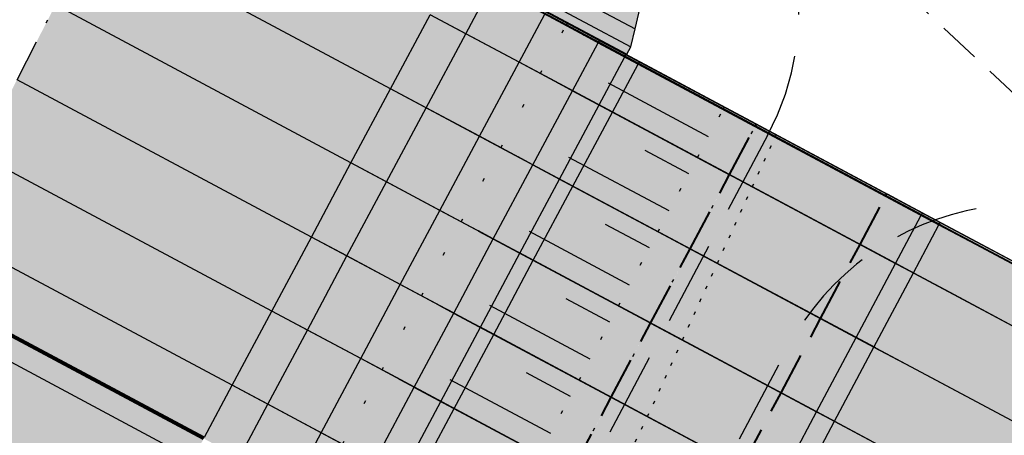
# Model space of a CAD drawing. Header units: metres. Extents: x 768989 to 770994, y 8991298 to 8992309.
# Tile 52 of 57: x 769489 to 769518, y 8992081 to 8992093. Entities that reach past the tile are written whole.
import ezdxf

# ---------------------------------------------------------------- set-up
doc = ezdxf.new("R2010")
doc.units = ezdxf.units.M
doc.header["$XCLIPFRAME"] = 2
for name, pattern in [('CENTER', [2, 1.25, -0.25, 0.25, -0.25]), ('DASHDOT', [25.4, 12.7, -6.35, 0, -6.35]), ('DASHED', [0.75, 0.5, -0.25]), ('DASHED2', [0.375, 0.25, -0.125]), ('DOT', [6.35, 0, -6.35]), ('DOT2', [3.175, 0, -3.175]), ('HIDDEN', [0.375, 0.25, -0.125])]:
    doc.linetypes.add(name, pattern=pattern)
doc.layers.add('+Corr_P_Secc_Corona', color=252, linetype='DASHED2', lineweight=40)
for name, color, linetype in [('+Corr_P_Secc_EnrocTalud', 51, 'DASHED'), ('+Corr_P_Secc_EnrocUña', 2, 'DASHED'), ('+SL-Corredor-Descolmatacion', 30, 'DASHDOT'), ('+SL-Corredor-G30', 150, 'CENTER'), ('+SL-Corredor-G60', 92, 'CENTER'), ('+SL-Corredor-Separador', 200, 'DOT2'), ('__Ortofoto', 7, 'Continuous'), ('C-LINEAS APOYO', 7, 'Continuous')]:
    doc.layers.add(name, color=color, linetype=linetype)
doc.layers.add('X-BORDES', color=7, linetype='Continuous', plot=False)
picture_1 = doc.add_image_def('image1.ecw', size_in_pixel=(24806, 30931))

# ---------------------------------------------------------------- blocks, each defined once
blk = doc.blocks.new('*U112')
at = {"linetype": 'Continuous', "lineweight": -3, "true_color": 0xffffff}
for points in [[(769492.888, 8992099.438), (769492.897, 8992099.456), (769493.012, 8992099.678), (769493.254, 8992100.15), (769494.397, 8992102.374), (769495.54, 8992104.597), (769495.745, 8992104.996), (769496.684, 8992106.821), (769497.827, 8992109.045), (769498.97, 8992111.268), (769500.113, 8992113.492), (769501.256, 8992115.716), (769501.408, 8992116.011), (769502.289, 8992117.725), (769502.399, 8992117.939), (769503.543, 8992120.163), (769504.686, 8992122.387), (769505.829, 8992124.61), (769506.972, 8992126.834), (769507.844, 8992128.531), (769508.115, 8992129.058), (769508.377, 8992129.567), (769509.082, 8992130.939), (769524.216, 8992122.853), (769523.489, 8992121.493), (769522.698, 8992121.267), (769521.879, 8992121.033), (769520.787, 8992119.453), (769519.357, 8992117.383), (769517.926, 8992115.313), (769516.495, 8992113.243), (769515.064, 8992111.173), (769514.926, 8992110.974), (769514, 8992109.284), (769513.85, 8992108.987), (769512.716, 8992106.759), (769511.583, 8992104.53), (769510.449, 8992102.301), (769509.316, 8992100.072), (769508.385, 8992098.242), (769508.278, 8992097.792), (769507.675, 8992095.28), (769507.073, 8992092.767), (769506.945, 8992092.234), (769506.827, 8992092.014), (769506.818, 8992091.996), (769492.888, 8992099.438)], [(769485.571, 8992085.207), (769485.576, 8992085.216), (769485.581, 8992085.225), (769485.594, 8992085.248), (769486.395, 8992086.808), (769487.538, 8992089.032), (769488.682, 8992091.255), (769489.825, 8992093.479), (769490.968, 8992095.703), (769492.111, 8992097.926), (769492.852, 8992099.367), (769492.861, 8992099.385), (769492.888, 8992099.437), (769501.776, 8992094.689), (769501.748, 8992094.637), (769501.739, 8992094.619), (769500.975, 8992093.19), (769499.797, 8992090.985), (769498.619, 8992088.78), (769497.441, 8992086.575), (769496.263, 8992084.37), (769495.085, 8992082.165), (769494.258, 8992080.618), (769494.246, 8992080.595), (769494.241, 8992080.586), (769494.237, 8992080.578), (769485.571, 8992085.207)], [(769494.237, 8992080.578), (769494.241, 8992080.586), (769494.246, 8992080.595), (769494.258, 8992080.618), (769495.085, 8992082.165), (769496.263, 8992084.37), (769497.441, 8992086.575), (769498.619, 8992088.78), (769499.797, 8992090.985), (769500.975, 8992093.19), (769501.739, 8992094.619), (769501.748, 8992094.637), (769501.776, 8992094.689), (769505.056, 8992092.937), (769505.028, 8992092.885), (769505.018, 8992092.867), (769504.255, 8992091.438), (769503.077, 8992089.233), (769501.899, 8992087.028), (769500.721, 8992084.823), (769499.543, 8992082.618), (769498.364, 8992080.413), (769497.538, 8992078.866), (769497.526, 8992078.843), (769497.521, 8992078.834), (769497.516, 8992078.825), (769494.237, 8992080.578)], [(769497.516, 8992078.825), (769497.521, 8992078.834), (769497.526, 8992078.843), (769497.538, 8992078.866), (769498.364, 8992080.413), (769499.543, 8992082.618), (769500.721, 8992084.823), (769501.899, 8992087.028), (769503.077, 8992089.233), (769504.255, 8992091.438), (769505.018, 8992092.867), (769505.028, 8992092.885), (769505.056, 8992092.937), (769509.728, 8992090.44), (769509.7, 8992090.388), (769509.691, 8992090.371), (769508.93, 8992088.94), (769507.755, 8992086.733), (769506.581, 8992084.526), (769505.407, 8992082.319), (769504.232, 8992080.112), (769503.058, 8992077.905), (769502.234, 8992076.357), (769502.222, 8992076.334), (769502.217, 8992076.325), (769502.212, 8992076.316), (769497.516, 8992078.825)], [(769502.212, 8992076.316), (769502.217, 8992076.325), (769502.222, 8992076.334), (769502.234, 8992076.357), (769503.058, 8992077.905), (769504.232, 8992080.112), (769505.407, 8992082.319), (769506.581, 8992084.526), (769507.755, 8992086.733), (769508.93, 8992088.94), (769509.691, 8992090.371), (769509.7, 8992090.388), (769509.728, 8992090.44), (769510.682, 8992089.931), (769510.654, 8992089.878), (769510.645, 8992089.861), (769509.884, 8992088.431), (769508.709, 8992086.224), (769507.535, 8992084.017), (769506.361, 8992081.81), (769505.186, 8992079.603), (769504.012, 8992077.396), (769503.188, 8992075.848), (769503.176, 8992075.824), (769503.171, 8992075.816), (769503.166, 8992075.807), (769502.212, 8992076.316)], [(769503.168, 8992075.806), (769503.172, 8992075.815), (769503.177, 8992075.824), (769503.189, 8992075.847), (769504.013, 8992077.395), (769505.188, 8992079.602), (769506.362, 8992081.809), (769507.536, 8992084.016), (769508.711, 8992086.223), (769509.885, 8992088.43), (769510.646, 8992089.86), (769510.656, 8992089.878), (769510.683, 8992089.93), (769510.683, 8992089.93), (769510.656, 8992089.878), (769510.646, 8992089.86), (769509.885, 8992088.43), (769508.711, 8992086.223), (769507.536, 8992084.016), (769506.362, 8992081.809), (769505.188, 8992079.602), (769504.013, 8992077.395), (769503.189, 8992075.847), (769503.177, 8992075.824), (769503.172, 8992075.815), (769503.168, 8992075.806), (769503.168, 8992075.806)], [(769503.168, 8992075.806), (769503.172, 8992075.815), (769503.177, 8992075.824), (769503.189, 8992075.847), (769504.013, 8992077.395), (769505.188, 8992079.602), (769506.362, 8992081.809), (769507.536, 8992084.016), (769508.711, 8992086.223), (769509.885, 8992088.43), (769510.646, 8992089.86), (769510.656, 8992089.878), (769510.683, 8992089.93), (769514.564, 8992087.856), (769514.537, 8992087.804), (769514.527, 8992087.787), (769513.766, 8992086.356), (769512.592, 8992084.149), (769511.417, 8992081.942), (769510.243, 8992079.736), (769509.069, 8992077.529), (769507.894, 8992075.322), (769507.07, 8992073.773), (769507.058, 8992073.75), (769507.053, 8992073.741), (769507.049, 8992073.733), (769503.168, 8992075.806)], [(769507.049, 8992073.733), (769507.053, 8992073.741), (769507.058, 8992073.75), (769507.07, 8992073.773), (769507.894, 8992075.322), (769509.069, 8992077.529), (769510.243, 8992079.736), (769511.417, 8992081.942), (769512.592, 8992084.149), (769513.766, 8992086.356), (769514.527, 8992087.787), (769514.537, 8992087.804), (769514.564, 8992087.856), (769514.564, 8992087.856), (769514.537, 8992087.804), (769514.527, 8992087.787), (769513.766, 8992086.356), (769512.592, 8992084.149), (769511.417, 8992081.942), (769510.243, 8992079.735), (769509.069, 8992077.528), (769507.894, 8992075.321), (769507.07, 8992073.773), (769507.058, 8992073.75), (769507.053, 8992073.741), (769507.049, 8992073.732), (769507.049, 8992073.733)], [(769507.049, 8992073.732), (769507.053, 8992073.741), (769507.058, 8992073.75), (769507.07, 8992073.773), (769507.894, 8992075.321), (769509.069, 8992077.528), (769510.243, 8992079.735), (769511.417, 8992081.942), (769512.592, 8992084.149), (769513.766, 8992086.356), (769514.527, 8992087.787), (769514.537, 8992087.804), (769514.564, 8992087.856), (769520.796, 8992084.527), (769520.768, 8992084.475), (769520.759, 8992084.457), (769520.001, 8992083.025), (769518.832, 8992080.816), (769517.662, 8992078.606), (769516.493, 8992076.396), (769515.323, 8992074.187), (769514.154, 8992071.977), (769513.333, 8992070.427), (769513.321, 8992070.404), (769513.316, 8992070.395), (769513.312, 8992070.386), (769507.049, 8992073.732)], [(769470.429, 8992058.063), (769470.434, 8992058.072), (769470.523, 8992058.231), (769471.756, 8992060.436), (769472.988, 8992062.641), (769474.221, 8992064.846), (769475.454, 8992067.051), (769476.686, 8992069.256), (769477.919, 8992071.46), (769479.151, 8992073.664), (769480.374, 8992075.852), (769481.595, 8992078.035), (769482.815, 8992080.217), (769484.035, 8992082.4), (769485.237, 8992084.592), (769485.555, 8992085.177), (769485.567, 8992085.198), (769485.571, 8992085.207), (769494.237, 8992080.578), (769494.232, 8992080.569), (769494.221, 8992080.547), (769493.907, 8992079.96), (769492.729, 8992077.755), (769491.551, 8992075.55), (769490.373, 8992073.345), (769489.194, 8992071.14), (769488.016, 8992068.933), (769486.836, 8992066.72), (769485.661, 8992064.504), (769484.489, 8992062.287), (769483.321, 8992060.067), (769482.157, 8992057.846), (769480.997, 8992055.622), (769479.84, 8992053.397), (769479.757, 8992053.237), (769479.752, 8992053.228), (769470.429, 8992058.063)]]:
    blk.add_hatch(color=7, dxfattribs=at).paths.add_polyline_path(points, flags=0)
at = {"layer": '+Corr_P_Secc_Corona', "color": 252, "linetype": 'DASHED2', "lineweight": 40, "ltscale": 5}
for p, q in [((769509.885, 8992088.43, 7.617), (769510.646, 8992089.86, 7.624)), ((769509.885, 8992088.43, 7.617), (769510.646, 8992089.86, 7.624)), ((769510.646, 8992089.86, 7.624), (769510.656, 8992089.878, 7.624)), ((769510.646, 8992089.86, 7.624), (769510.656, 8992089.878, 7.624)), ((769510.656, 8992089.878, 7.624), (769510.683, 8992089.93, 7.624)), ((769510.656, 8992089.878, 7.624), (769510.683, 8992089.93, 7.624)), ((769508.711, 8992086.223, 7.607), (769509.885, 8992088.43, 7.617)), ((769508.711, 8992086.223, 7.607), (769509.885, 8992088.43, 7.617)), ((769513.766, 8992086.356, 7.617), (769514.527, 8992087.787, 7.624)), ((769513.766, 8992086.356, 7.617), (769514.527, 8992087.787, 7.624)), ((769514.527, 8992087.787, 7.624), (769514.537, 8992087.804, 7.624)), ((769514.527, 8992087.787, 7.624), (769514.537, 8992087.804, 7.624)), ((769514.537, 8992087.804, 7.624), (769514.564, 8992087.856, 7.624)), ((769514.537, 8992087.804, 7.624), (769514.564, 8992087.856, 7.624)), ((769507.536, 8992084.016, 7.597), (769508.711, 8992086.223, 7.607)), ((769507.536, 8992084.016, 7.597), (769508.711, 8992086.223, 7.607)), ((769512.592, 8992084.149, 7.607), (769513.766, 8992086.356, 7.617)), ((769512.592, 8992084.149, 7.607), (769513.766, 8992086.356, 7.617)), ((769506.362, 8992081.809, 7.586), (769507.536, 8992084.016, 7.597)), ((769506.362, 8992081.809, 7.587), (769507.536, 8992084.016, 7.597)), ((769511.417, 8992081.942, 7.597), (769512.592, 8992084.149, 7.607)), ((769511.417, 8992081.942, 7.597), (769512.592, 8992084.149, 7.607)), ((769510.243, 8992079.735, 7.586), (769511.417, 8992081.942, 7.597)), ((769510.243, 8992079.736, 7.587), (769511.417, 8992081.942, 7.597)), ((769505.188, 8992079.602, 7.576), (769506.362, 8992081.809, 7.586)), ((769505.188, 8992079.602, 7.576), (769506.362, 8992081.809, 7.587))]:
    blk.add_line(p, q, dxfattribs=at)
at = {"layer": '+Corr_P_Secc_EnrocTalud', "color": 92, "linetype": 'DOT', "lineweight": 30, "ltscale": 0.2}
for p, q in [((769504.255, 8992091.438, 4.082), (769505.018, 8992092.867, 4.091)), ((769505.018, 8992092.867, 4.091), (769505.028, 8992092.885, 4.091)), ((769505.028, 8992092.885, 4.091), (769505.056, 8992092.937, 4.091)), ((769503.077, 8992089.233, 4.07), (769504.255, 8992091.438, 4.082)), ((769508.93, 8992088.94, 7.616), (769509.691, 8992090.371, 7.623)), ((769509.691, 8992090.371, 7.623), (769509.7, 8992090.388, 7.623)), ((769509.7, 8992090.388, 7.623), (769509.728, 8992090.44, 7.623)), ((769509.884, 8992088.431, 7.616), (769510.645, 8992089.861, 7.623)), ((769510.645, 8992089.861, 7.623), (769510.654, 8992089.878, 7.623)), ((769510.654, 8992089.878, 7.623), (769510.682, 8992089.931, 7.623)), ((769501.899, 8992087.028, 4.057), (769503.077, 8992089.233, 4.07)), ((769507.755, 8992086.733, 7.606), (769508.93, 8992088.94, 7.616)), ((769508.709, 8992086.224, 7.606), (769509.884, 8992088.431, 7.616)), ((769500.721, 8992084.823, 4.044), (769501.899, 8992087.028, 4.057)), ((769506.581, 8992084.526, 7.596), (769507.755, 8992086.733, 7.606)), ((769507.535, 8992084.017, 7.596), (769508.709, 8992086.224, 7.606)), ((769499.543, 8992082.618, 4.031), (769500.721, 8992084.823, 4.044)), ((769505.407, 8992082.319, 7.585), (769506.581, 8992084.526, 7.596)), ((769506.361, 8992081.81, 7.585), (769507.535, 8992084.017, 7.596)), ((769498.364, 8992080.413, 4.018), (769499.543, 8992082.618, 4.031)), ((769504.232, 8992080.112, 7.575), (769505.407, 8992082.319, 7.585)), ((769505.186, 8992079.603, 7.575), (769506.361, 8992081.81, 7.585))]:
    blk.add_line(p, q, dxfattribs=at)
at = {"layer": '+Corr_P_Secc_EnrocUña', "color": 2, "linetype": 'DASHED', "lineweight": -3, "ltscale": 5}
for p, q in [((769502.034, 8992092.625, 2.882), (769502.797, 8992094.054, 2.891)), ((769499.797, 8992090.985, 4.07), (769500.975, 8992093.19, 4.082)), ((769503.621, 8992091.777, 2.882), (769504.385, 8992093.205, 2.891)), ((769500.856, 8992090.42, 2.87), (769502.034, 8992092.625, 2.882)), ((769505.972, 8992092.357, 4.091), (769505.982, 8992092.375, 4.091)), ((769505.982, 8992092.375, 4.091), (769506.01, 8992092.427, 4.091)), ((769505.209, 8992090.928, 4.082), (769505.972, 8992092.357, 4.091)), ((769502.443, 8992089.572, 2.87), (769503.621, 8992091.777, 2.882)), ((769498.619, 8992088.78, 4.057), (769499.797, 8992090.985, 4.07)), ((769504.031, 8992088.723, 4.07), (769505.209, 8992090.928, 4.082)), ((769499.678, 8992088.215, 2.857), (769500.856, 8992090.42, 2.87)), ((769501.265, 8992087.367, 2.857), (769502.443, 8992089.572, 2.87)), ((769497.441, 8992086.575, 4.044), (769498.619, 8992088.78, 4.057)), ((769502.853, 8992086.518, 4.057), (769504.031, 8992088.723, 4.07)), ((769498.499, 8992086.01, 2.844), (769499.678, 8992088.215, 2.857)), ((769500.087, 8992085.162, 2.844), (769501.265, 8992087.367, 2.857)), ((769496.263, 8992084.37, 4.031), (769497.441, 8992086.575, 4.044)), ((769501.675, 8992084.313, 4.044), (769502.853, 8992086.518, 4.057)), ((769497.321, 8992083.805, 2.831), (769498.499, 8992086.01, 2.844)), ((769498.909, 8992082.956, 2.831), (769500.087, 8992085.162, 2.844)), ((769495.085, 8992082.165, 4.018), (769496.263, 8992084.37, 4.031)), ((769500.497, 8992082.108, 4.031), (769501.675, 8992084.313, 4.044)), ((769496.143, 8992081.6, 2.818), (769497.321, 8992083.805, 2.831)), ((769497.731, 8992080.751, 2.818), (769498.909, 8992082.956, 2.831)), ((769494.258, 8992080.618, 4.009), (769495.085, 8992082.165, 4.018)), ((769499.319, 8992079.903, 4.018), (769500.497, 8992082.108, 4.031)), ((769495.317, 8992080.053, 2.809), (769496.143, 8992081.6, 2.818)), ((769496.904, 8992079.205, 2.809), (769497.731, 8992080.751, 2.818))]:
    blk.add_line(p, q, dxfattribs=at)
at = {"layer": '+SL-Corredor-Descolmatacion', "color": 30, "linetype": 'DASHDOT', "lineweight": -3, "ltscale": 0.1}
blk.add_line((769488.682, 8992091.255, 4.044), (769489.825, 8992093.479, 4.057), dxfattribs=at)
at = {"layer": '+SL-Corredor-G30', "color": 150, "linetype": 'CENTER', "lineweight": -3, "ltscale": 5}
for p, q in [((769507.172, 8992091.739, 4.991), (769507.2, 8992091.791, 4.991)), ((769506.4, 8992090.292, 4.982), (769507.163, 8992091.721, 4.991)), ((769507.163, 8992091.721, 4.991), (769507.172, 8992091.739, 4.991)), ((769505.222, 8992088.087, 4.97), (769506.4, 8992090.292, 4.982)), ((769504.043, 8992085.882, 4.957), (769505.222, 8992088.087, 4.97)), ((769515.354, 8992085.508, 4.982), (769516.115, 8992086.938, 4.991)), ((769516.115, 8992086.938, 4.991), (769516.124, 8992086.956, 4.991)), ((769516.124, 8992086.956, 4.991), (769516.152, 8992087.008, 4.991)), ((769502.865, 8992083.677, 4.944), (769504.043, 8992085.882, 4.957)), ((769514.179, 8992083.301, 4.97), (769515.354, 8992085.508, 4.982)), ((769501.687, 8992081.472, 4.931), (769502.865, 8992083.677, 4.944)), ((769513.005, 8992081.094, 4.957), (769514.179, 8992083.301, 4.97)), ((769500.509, 8992079.267, 4.918), (769501.687, 8992081.472, 4.931)), ((769511.831, 8992078.887, 4.944), (769513.005, 8992081.094, 4.957))]:
    blk.add_line(p, q, dxfattribs=at)
at = {"layer": '+SL-Corredor-G60', "color": 92, "linetype": 'CENTER', "lineweight": -3, "ltscale": 5}
for p, q in [((769506.003, 8992090.504, 4.682), (769506.766, 8992091.933, 4.691)), ((769506.766, 8992091.933, 4.691), (769506.776, 8992091.951, 4.691)), ((769506.776, 8992091.951, 4.691), (769506.803, 8992092.003, 4.691)), ((769504.825, 8992088.299, 4.67), (769506.003, 8992090.504, 4.682)), ((769503.647, 8992086.094, 4.657), (769504.825, 8992088.299, 4.67)), ((769514.825, 8992085.791, 4.682), (769515.586, 8992087.221, 4.691)), ((769515.586, 8992087.221, 4.691), (769515.595, 8992087.239, 4.691)), ((769515.595, 8992087.239, 4.691), (769515.623, 8992087.291, 4.691)), ((769502.469, 8992083.889, 4.644), (769503.647, 8992086.094, 4.657)), ((769513.65, 8992083.584, 4.67), (769514.825, 8992085.791, 4.682)), ((769501.29, 8992081.684, 4.631), (769502.469, 8992083.889, 4.644)), ((769512.476, 8992081.377, 4.657), (769513.65, 8992083.584, 4.67)), ((769500.112, 8992079.479, 4.618), (769501.29, 8992081.684, 4.631)), ((769511.301, 8992079.17, 4.644), (769512.476, 8992081.377, 4.657))]:
    blk.add_line(p, q, dxfattribs=at)
at = {"layer": '+SL-Corredor-Separador', "color": 200, "linetype": 'DOT2', "lineweight": -3, "ltscale": 0.1}
for p, q in [((769510.56, 8992088.069, 8.127), (769511.242, 8992089.542, 8.074)), ((769511.242, 8992089.542, 8.074), (769511.25, 8992089.56, 8.073)), ((769511.25, 8992089.56, 8.073), (769511.275, 8992089.614, 8.071)), ((769509.522, 8992085.79, 8.22), (769510.56, 8992088.069, 8.127)), ((769508.483, 8992083.51, 8.312), (769509.522, 8992085.79, 8.22)), ((769507.444, 8992081.231, 8.404), (769508.483, 8992083.51, 8.312)), ((769506.342, 8992078.985, 8.449), (769507.444, 8992081.231, 8.404))]:
    blk.add_line(p, q, dxfattribs=at)
at = {"color": 153, "linetype": 'Continuous', "lineweight": -3}
for p, q in [((769493.254, 8992100.15, 4.095), (769507.073, 8992092.767, 4.095)), ((769492.888, 8992099.438, 4.091), (769506.818, 8992091.996, 4.091)), ((769492.897, 8992099.456, 4.091), (769506.827, 8992092.014, 4.091)), ((769493.012, 8992099.678, 4.093), (769506.945, 8992092.234, 4.093)), ((769499.797, 8992090.985, 4.07), (769490.968, 8992095.703, 4.07)), ((769505.018, 8992092.867, 4.091), (769501.739, 8992094.619, 4.091)), ((769505.018, 8992092.867, 4.091), (769501.739, 8992094.619, 4.091)), ((769505.028, 8992092.885, 4.091), (769501.748, 8992094.637, 4.091)), ((769505.028, 8992092.885, 4.091), (769501.748, 8992094.637, 4.091)), ((769505.056, 8992092.937, 4.091), (769501.776, 8992094.689, 4.091)), ((769505.056, 8992092.937, 4.091), (769501.776, 8992094.689, 4.091)), ((769498.619, 8992088.78, 4.057), (769489.825, 8992093.479, 4.057)), ((769506.01, 8992092.427, 4.091), (769504.422, 8992093.275, 2.891)), ((769502.034, 8992092.625, 2.882), (769500.975, 8992093.19, 4.082)), ((769504.255, 8992091.438, 4.082), (769500.975, 8992093.19, 4.082)), ((769504.255, 8992091.438, 4.082), (769500.975, 8992093.19, 4.082)), ((769505.972, 8992092.357, 4.091), (769504.385, 8992093.205, 2.891)), ((769505.982, 8992092.375, 4.091), (769504.394, 8992093.223, 2.891)), ((769505.972, 8992092.357, 4.091), (769505.018, 8992092.867, 4.091)), ((769509.691, 8992090.371, 7.623), (769505.018, 8992092.867, 4.091)), ((769505.982, 8992092.375, 4.091), (769505.028, 8992092.885, 4.091)), ((769509.7, 8992090.388, 7.623), (769505.028, 8992092.885, 4.091)), ((769506.01, 8992092.427, 4.091), (769505.056, 8992092.937, 4.091)), ((769509.728, 8992090.44, 7.623), (769505.056, 8992092.937, 4.091)), ((769506.01, 8992092.427, 4.091), (769505.569, 8992092.662, 3.758)), ((769505.569, 8992092.662, 3.758), (769505.574, 8992092.66, 3.75)), ((769505.574, 8992092.66, 3.75), (769510.685, 8992089.929, 7.613)), ((769503.621, 8992091.777, 2.882), (769502.034, 8992092.625, 2.882)), ((769505.972, 8992092.357, 4.091), (769505.532, 8992092.592, 3.758)), ((769505.532, 8992092.592, 3.758), (769505.537, 8992092.59, 3.75)), ((769505.537, 8992092.59, 3.75), (769510.648, 8992089.859, 7.613)), ((769505.982, 8992092.375, 4.091), (769505.541, 8992092.61, 3.758)), ((769505.541, 8992092.61, 3.758), (769505.546, 8992092.607, 3.75)), ((769505.546, 8992092.607, 3.75), (769510.657, 8992089.877, 7.613)), ((769505.988, 8992092.349, 4.091), (769505.548, 8992092.584, 3.758)), ((769505.548, 8992092.584, 3.758), (769505.553, 8992092.581, 3.75)), ((769505.553, 8992092.581, 3.75), (769505.991, 8992092.347, 4.081)), ((769505.998, 8992092.366, 4.091), (769505.557, 8992092.602, 3.758)), ((769505.557, 8992092.602, 3.758), (769505.562, 8992092.599, 3.75)), ((769505.562, 8992092.599, 3.75), (769506, 8992092.365, 4.081)), ((769506.025, 8992092.418, 4.091), (769505.585, 8992092.654, 3.758)), ((769505.585, 8992092.654, 3.758), (769505.59, 8992092.651, 3.75)), ((769505.59, 8992092.651, 3.75), (769506.028, 8992092.417, 4.081)), ((769505.982, 8992092.375, 4.091), (769510.654, 8992089.878, 7.623)), ((769510.654, 8992089.878, 7.623), (769505.982, 8992092.375, 4.091)), ((769510.654, 8992089.878, 7.623), (769505.982, 8992092.375, 4.091)), ((769505.982, 8992092.375, 4.091), (769514.537, 8992087.804, 4.091)), ((769505.982, 8992092.375, 4.091), (769506.776, 8992091.951, 4.691)), ((769505.998, 8992092.366, 4.091), (769514.553, 8992087.796, 4.091)), ((769506, 8992092.365, 4.081), (769514.555, 8992087.795, 4.081)), ((769506.01, 8992092.427, 4.091), (769510.682, 8992089.931, 7.623)), ((769510.682, 8992089.931, 7.623), (769506.01, 8992092.427, 4.091)), ((769510.682, 8992089.931, 7.623), (769506.01, 8992092.427, 4.091)), ((769506.01, 8992092.427, 4.091), (769514.564, 8992087.856, 4.091)), ((769506.01, 8992092.427, 4.091), (769506.803, 8992092.003, 4.691)), ((769506.025, 8992092.418, 4.091), (769514.58, 8992087.848, 4.091)), ((769506.028, 8992092.417, 4.081), (769514.582, 8992087.847, 4.081)), ((769505.972, 8992092.357, 4.091), (769510.645, 8992089.861, 7.623)), ((769510.645, 8992089.861, 7.623), (769505.972, 8992092.357, 4.091)), ((769510.645, 8992089.861, 7.623), (769505.972, 8992092.357, 4.091)), ((769505.972, 8992092.357, 4.091), (769514.527, 8992087.787, 4.091)), ((769505.972, 8992092.357, 4.091), (769506.766, 8992091.933, 4.691)), ((769505.988, 8992092.349, 4.091), (769514.543, 8992087.778, 4.091)), ((769505.991, 8992092.347, 4.081), (769514.545, 8992087.777, 4.081)), ((769505.209, 8992090.928, 4.082), (769503.621, 8992091.777, 2.882)), ((769506.755, 8992091.939, 4.658), (769506.75, 8992091.942, 4.666)), ((769507.192, 8992091.705, 5.001), (769506.75, 8992091.942, 4.666)), ((769507.195, 8992091.704, 4.991), (769506.755, 8992091.939, 4.658)), ((769506.764, 8992091.957, 4.658), (769506.759, 8992091.96, 4.667)), ((769507.202, 8992091.723, 5.001), (769506.759, 8992091.96, 4.667)), ((769507.204, 8992091.722, 4.991), (769506.764, 8992091.957, 4.658)), ((769506.766, 8992091.933, 4.691), (769515.586, 8992087.221, 4.691)), ((769506.766, 8992091.933, 4.691), (769515.586, 8992087.221, 4.691)), ((769506.766, 8992091.933, 4.691), (769507.163, 8992091.721, 4.991)), ((769506.776, 8992091.951, 4.691), (769515.595, 8992087.239, 4.691)), ((769506.776, 8992091.951, 4.691), (769515.595, 8992087.239, 4.691)), ((769506.776, 8992091.951, 4.691), (769507.172, 8992091.739, 4.991)), ((769506.792, 8992092.009, 4.658), (769506.787, 8992092.012, 4.667)), ((769507.229, 8992091.775, 5.001), (769506.787, 8992092.012, 4.667)), ((769507.232, 8992091.774, 4.991), (769506.792, 8992092.009, 4.658)), ((769506.803, 8992092.003, 4.691), (769515.623, 8992087.291, 4.691)), ((769506.803, 8992092.003, 4.691), (769515.623, 8992087.291, 4.691)), ((769506.803, 8992092.003, 4.691), (769507.2, 8992091.791, 4.991)), ((769507.2, 8992091.791, 4.991), (769516.152, 8992087.008, 4.991)), ((769507.2, 8992091.791, 4.991), (769510.682, 8992089.931, 7.623)), ((769507.163, 8992091.721, 4.991), (769516.115, 8992086.938, 4.991)), ((769507.163, 8992091.721, 4.991), (769510.645, 8992089.861, 7.623)), ((769507.172, 8992091.739, 4.991), (769516.124, 8992086.956, 4.991)), ((769507.172, 8992091.739, 4.991), (769510.654, 8992089.878, 7.623)), ((769516.168, 8992086.91, 5.001), (769507.192, 8992091.705, 5.001)), ((769516.131, 8992086.93, 4.991), (769507.195, 8992091.704, 4.991)), ((769516.178, 8992086.927, 5.001), (769507.202, 8992091.723, 5.001)), ((769516.14, 8992086.947, 4.991), (769507.204, 8992091.722, 4.991)), ((769516.205, 8992086.98, 5.001), (769507.229, 8992091.775, 5.001)), ((769516.168, 8992087, 4.991), (769507.232, 8992091.774, 4.991)), ((769497.441, 8992086.575, 4.044), (769488.682, 8992091.255, 4.044)), ((769505.209, 8992090.928, 4.082), (769504.255, 8992091.438, 4.082)), ((769508.93, 8992088.94, 7.616), (769504.255, 8992091.438, 4.082)), ((769500.856, 8992090.42, 2.87), (769499.797, 8992090.985, 4.07)), ((769503.077, 8992089.233, 4.07), (769499.797, 8992090.985, 4.07)), ((769503.077, 8992089.233, 4.07), (769499.797, 8992090.985, 4.07)), ((769505.209, 8992090.928, 4.082), (769504.769, 8992091.164, 3.75)), ((769504.769, 8992091.164, 3.75), (769504.774, 8992091.161, 3.741)), ((769504.774, 8992091.161, 3.741), (769509.887, 8992088.429, 7.606)), ((769505.225, 8992090.92, 4.082), (769504.785, 8992091.155, 3.75)), ((769504.785, 8992091.155, 3.75), (769504.789, 8992091.152, 3.741)), ((769504.789, 8992091.152, 3.741), (769505.228, 8992090.918, 4.072)), ((769505.209, 8992090.928, 4.082), (769509.884, 8992088.431, 7.616)), ((769509.884, 8992088.431, 7.616), (769505.209, 8992090.928, 4.082)), ((769509.884, 8992088.431, 7.616), (769505.209, 8992090.928, 4.082)), ((769505.209, 8992090.928, 4.082), (769513.766, 8992086.356, 4.082)), ((769505.209, 8992090.928, 4.082), (769506.003, 8992090.504, 4.682)), ((769505.225, 8992090.92, 4.082), (769513.782, 8992086.348, 4.082)), ((769505.228, 8992090.918, 4.072), (769513.784, 8992086.347, 4.072)), ((769502.443, 8992089.572, 2.87), (769500.856, 8992090.42, 2.87)), ((769505.991, 8992090.51, 4.65), (769505.986, 8992090.513, 4.658)), ((769506.429, 8992090.277, 4.992), (769505.986, 8992090.513, 4.658)), ((769506.431, 8992090.275, 4.982), (769505.991, 8992090.51, 4.65)), ((769506.003, 8992090.504, 4.682), (769514.825, 8992085.791, 4.682)), ((769506.003, 8992090.504, 4.682), (769514.825, 8992085.791, 4.682)), ((769506.003, 8992090.504, 4.682), (769506.4, 8992090.292, 4.982)), ((769510.645, 8992089.861, 7.623), (769509.691, 8992090.371, 7.623)), ((769510.654, 8992089.878, 7.623), (769509.7, 8992090.388, 7.623)), ((769510.682, 8992089.931, 7.623), (769509.728, 8992090.44, 7.623)), ((769506.4, 8992090.292, 4.982), (769515.354, 8992085.508, 4.982)), ((769506.4, 8992090.292, 4.982), (769509.884, 8992088.431, 7.616)), ((769515.407, 8992085.48, 4.992), (769506.429, 8992090.277, 4.992)), ((769515.37, 8992085.5, 4.982), (769506.431, 8992090.275, 4.982)), ((769510.645, 8992089.861, 7.623), (769511.174, 8992089.578, 7.623)), ((769510.645, 8992089.861, 7.623), (769510.646, 8992089.86, 7.624)), ((769510.645, 8992089.861, 7.623), (769510.646, 8992089.86, 7.624)), ((769510.646, 8992089.86, 7.624), (769510.646, 8992089.86, 7.624)), ((769510.646, 8992089.86, 7.624), (769514.527, 8992087.787, 7.624)), ((769510.646, 8992089.86, 7.624), (769514.527, 8992087.787, 7.624)), ((769510.646, 8992089.86, 7.624), (769511.242, 8992089.542, 8.074)), ((769511.174, 8992089.578, 7.613), (769510.648, 8992089.859, 7.613)), ((769510.654, 8992089.878, 7.623), (769511.183, 8992089.596, 7.623)), ((769510.654, 8992089.878, 7.623), (769510.656, 8992089.878, 7.624)), ((769510.654, 8992089.878, 7.623), (769510.656, 8992089.878, 7.624)), ((769510.656, 8992089.878, 7.624), (769510.656, 8992089.878, 7.624)), ((769510.656, 8992089.878, 7.624), (769514.537, 8992087.804, 7.624)), ((769510.656, 8992089.878, 7.624), (769514.537, 8992087.804, 7.624)), ((769510.656, 8992089.878, 7.624), (769511.25, 8992089.56, 8.073)), ((769511.183, 8992089.596, 7.613), (769510.657, 8992089.877, 7.613)), ((769510.682, 8992089.931, 7.623), (769511.211, 8992089.648, 7.623)), ((769510.682, 8992089.931, 7.623), (769510.683, 8992089.93, 7.624)), ((769510.682, 8992089.931, 7.623), (769510.683, 8992089.93, 7.624)), ((769510.683, 8992089.93, 7.624), (769510.683, 8992089.93, 7.624)), ((769510.683, 8992089.93, 7.624), (769514.564, 8992087.856, 7.624)), ((769510.683, 8992089.93, 7.624), (769514.564, 8992087.856, 7.624)), ((769510.683, 8992089.93, 7.624), (769511.275, 8992089.614, 8.071)), ((769511.211, 8992089.648, 7.613), (769510.685, 8992089.929, 7.613)), ((769504.031, 8992088.723, 4.07), (769502.443, 8992089.572, 2.87)), ((769511.174, 8992089.578, 7.623), (769511.174, 8992089.578, 7.613)), ((769511.183, 8992089.596, 7.623), (769511.183, 8992089.596, 7.613)), ((769511.211, 8992089.648, 7.623), (769511.211, 8992089.648, 7.613)), ((769504.031, 8992088.723, 4.07), (769503.077, 8992089.233, 4.07)), ((769507.755, 8992086.733, 7.606), (769503.077, 8992089.233, 4.07)), ((769496.263, 8992084.37, 4.031), (769487.538, 8992089.032, 4.031)), ((769504.031, 8992088.723, 4.07), (769503.591, 8992088.959, 3.737)), ((769503.591, 8992088.959, 3.737), (769503.595, 8992088.956, 3.728)), ((769503.595, 8992088.956, 3.728), (769508.712, 8992086.222, 7.596)), ((769504.047, 8992088.715, 4.07), (769503.606, 8992088.95, 3.737)), ((769503.606, 8992088.95, 3.737), (769503.611, 8992088.947, 3.728)), ((769503.611, 8992088.947, 3.728), (769504.049, 8992088.713, 4.06)), ((769509.884, 8992088.431, 7.616), (769508.93, 8992088.94, 7.616)), ((769499.678, 8992088.215, 2.857), (769498.619, 8992088.78, 4.057)), ((769501.899, 8992087.028, 4.057), (769498.619, 8992088.78, 4.057)), ((769501.899, 8992087.028, 4.057), (769498.619, 8992088.78, 4.057)), ((769504.031, 8992088.723, 4.07), (769508.709, 8992086.224, 7.606)), ((769508.709, 8992086.224, 7.606), (769504.031, 8992088.723, 4.07)), ((769508.709, 8992086.224, 7.606), (769504.031, 8992088.723, 4.07)), ((769504.031, 8992088.723, 4.07), (769512.592, 8992084.149, 4.07)), ((769504.031, 8992088.723, 4.07), (769504.825, 8992088.299, 4.67)), ((769504.047, 8992088.715, 4.07), (769512.608, 8992084.141, 4.07)), ((769504.049, 8992088.713, 4.06), (769512.61, 8992084.14, 4.06)), ((769504.813, 8992088.305, 4.637), (769504.808, 8992088.308, 4.645)), ((769505.251, 8992088.072, 4.98), (769504.808, 8992088.308, 4.645)), ((769505.253, 8992088.07, 4.97), (769504.813, 8992088.305, 4.637)), ((769504.825, 8992088.299, 4.67), (769513.65, 8992083.584, 4.67)), ((769504.825, 8992088.299, 4.67), (769513.65, 8992083.584, 4.67)), ((769504.825, 8992088.299, 4.67), (769505.222, 8992088.087, 4.97)), ((769509.884, 8992088.431, 7.616), (769510.413, 8992088.148, 7.616)), ((769509.884, 8992088.431, 7.616), (769509.885, 8992088.43, 7.617)), ((769509.884, 8992088.431, 7.616), (769509.885, 8992088.43, 7.617)), ((769509.885, 8992088.43, 7.617), (769509.885, 8992088.43, 7.617)), ((769509.885, 8992088.43, 7.617), (769513.766, 8992086.356, 7.617)), ((769509.885, 8992088.43, 7.617), (769513.766, 8992086.356, 7.617)), ((769509.885, 8992088.43, 7.617), (769510.56, 8992088.069, 8.127)), ((769510.413, 8992088.148, 7.606), (769509.887, 8992088.429, 7.606)), ((769501.265, 8992087.367, 2.857), (769499.678, 8992088.215, 2.857)), ((769505.222, 8992088.087, 4.97), (769514.179, 8992083.301, 4.97)), ((769505.222, 8992088.087, 4.97), (769508.709, 8992086.224, 7.606)), ((769514.233, 8992083.273, 4.98), (769505.251, 8992088.072, 4.98)), ((769514.195, 8992083.293, 4.97), (769505.253, 8992088.07, 4.97)), ((769510.413, 8992088.148, 7.616), (769510.413, 8992088.148, 7.606)), ((769514.527, 8992087.787, 7.624), (769514.527, 8992087.787, 7.624)), ((769514.527, 8992087.787, 7.624), (769517.198, 8992086.36, 5.605)), ((769514.527, 8992087.787, 4.091), (769517.198, 8992086.36, 5.605)), ((769514.527, 8992087.787, 4.091), (769515.586, 8992087.221, 4.691)), ((769514.527, 8992087.787, 7.624), (769517.198, 8992086.36, 5.605)), ((769514.527, 8992087.787, 7.624), (769520.759, 8992084.457, 7.624)), ((769514.527, 8992087.787, 7.624), (769520.759, 8992084.457, 7.624)), ((769514.537, 8992087.804, 7.624), (769514.537, 8992087.804, 7.624)), ((769514.537, 8992087.804, 7.624), (769517.207, 8992086.377, 5.605)), ((769514.537, 8992087.804, 4.091), (769517.207, 8992086.377, 5.605)), ((769514.537, 8992087.804, 4.091), (769515.595, 8992087.239, 4.691)), ((769514.537, 8992087.804, 7.624), (769517.207, 8992086.377, 5.605)), ((769514.537, 8992087.804, 7.624), (769520.768, 8992084.475, 7.624)), ((769514.537, 8992087.804, 7.624), (769520.768, 8992084.475, 7.624)), ((769514.543, 8992087.778, 4.091), (769516.131, 8992086.93, 4.991)), ((769516.168, 8992086.91, 5.001), (769514.545, 8992087.777, 4.081)), ((769514.553, 8992087.796, 4.091), (769516.14, 8992086.947, 4.991)), ((769516.178, 8992086.927, 5.001), (769514.555, 8992087.795, 4.081)), ((769514.564, 8992087.856, 7.624), (769514.564, 8992087.856, 7.624)), ((769514.564, 8992087.856, 7.624), (769517.235, 8992086.429, 5.605)), ((769514.564, 8992087.856, 4.091), (769517.235, 8992086.429, 5.605)), ((769514.564, 8992087.856, 4.091), (769515.623, 8992087.291, 4.691)), ((769514.564, 8992087.856, 7.624), (769517.235, 8992086.429, 5.605)), ((769514.564, 8992087.856, 7.624), (769520.796, 8992084.527, 7.624)), ((769514.564, 8992087.856, 7.624), (769520.796, 8992084.527, 7.624)), ((769514.58, 8992087.848, 4.091), (769516.168, 8992087, 4.991)), ((769516.205, 8992086.98, 5.001), (769514.582, 8992087.847, 4.081)), ((769502.853, 8992086.518, 4.057), (769501.265, 8992087.367, 2.857)), ((769515.586, 8992087.221, 4.691), (769516.115, 8992086.938, 4.991)), ((769515.595, 8992087.239, 4.691), (769516.124, 8992086.956, 4.991)), ((769515.623, 8992087.291, 4.691), (769516.152, 8992087.008, 4.991)), ((769495.085, 8992082.165, 4.018), (769486.395, 8992086.808, 4.018)), ((769502.853, 8992086.518, 4.057), (769501.899, 8992087.028, 4.057)), ((769506.581, 8992084.526, 7.596), (769501.899, 8992087.028, 4.057)), ((769516.115, 8992086.938, 4.991), (769517.198, 8992086.36, 5.605)), ((769516.124, 8992086.956, 4.991), (769517.207, 8992086.377, 5.605)), ((769516.152, 8992087.008, 4.991), (769517.235, 8992086.429, 5.605)), ((769498.499, 8992086.01, 2.844), (769497.441, 8992086.575, 4.044)), ((769500.721, 8992084.823, 4.044), (769497.441, 8992086.575, 4.044)), ((769500.721, 8992084.823, 4.044), (769497.441, 8992086.575, 4.044)), ((769502.853, 8992086.518, 4.057), (769502.412, 8992086.754, 3.724)), ((769502.412, 8992086.754, 3.724), (769502.417, 8992086.751, 3.715)), ((769502.417, 8992086.751, 3.715), (769507.538, 8992084.015, 7.586)), ((769502.869, 8992086.51, 4.057), (769502.428, 8992086.745, 3.724)), ((769502.428, 8992086.745, 3.724), (769502.433, 8992086.742, 3.715)), ((769502.433, 8992086.742, 3.715), (769502.871, 8992086.508, 4.047)), ((769502.853, 8992086.518, 4.057), (769507.535, 8992084.017, 7.596)), ((769507.535, 8992084.017, 7.596), (769502.853, 8992086.518, 4.057)), ((769507.535, 8992084.017, 7.596), (769502.853, 8992086.518, 4.057)), ((769502.853, 8992086.518, 4.057), (769511.417, 8992081.942, 4.057)), ((769502.853, 8992086.518, 4.057), (769503.647, 8992086.094, 4.657)), ((769502.869, 8992086.51, 4.057), (769511.433, 8992081.934, 4.057)), ((769502.871, 8992086.508, 4.047), (769511.435, 8992081.933, 4.047)), ((769508.709, 8992086.224, 7.606), (769507.755, 8992086.733, 7.606)), ((769508.709, 8992086.224, 7.606), (769509.239, 8992085.941, 7.606)), ((769508.709, 8992086.224, 7.606), (769508.711, 8992086.223, 7.607)), ((769508.709, 8992086.224, 7.606), (769508.711, 8992086.223, 7.607)), ((769508.711, 8992086.223, 7.607), (769508.711, 8992086.223, 7.607)), ((769508.711, 8992086.223, 7.607), (769512.592, 8992084.149, 7.607)), ((769508.711, 8992086.223, 7.607), (769512.592, 8992084.149, 7.607)), ((769508.711, 8992086.223, 7.607), (769509.522, 8992085.79, 8.22)), ((769509.239, 8992085.941, 7.596), (769508.712, 8992086.222, 7.596)), ((769513.766, 8992086.356, 7.617), (769513.766, 8992086.356, 7.617)), ((769513.766, 8992086.356, 7.617), (769516.438, 8992084.929, 5.597)), ((769513.766, 8992086.356, 4.082), (769516.438, 8992084.929, 5.597)), ((769513.766, 8992086.356, 4.082), (769514.825, 8992085.791, 4.682)), ((769513.766, 8992086.356, 7.617), (769516.438, 8992084.929, 5.597)), ((769513.766, 8992086.356, 7.617), (769520.001, 8992083.025, 7.617)), ((769513.766, 8992086.356, 7.617), (769520.001, 8992083.025, 7.617)), ((769513.782, 8992086.348, 4.082), (769515.37, 8992085.5, 4.982)), ((769515.407, 8992085.48, 4.992), (769513.784, 8992086.347, 4.072)), ((769517.198, 8992086.36, 5.605), (769520.759, 8992084.457, 7.624)), ((769517.207, 8992086.377, 5.605), (769520.768, 8992084.475, 7.624)), ((769517.235, 8992086.429, 5.605), (769520.796, 8992084.527, 7.624)), ((769500.087, 8992085.162, 2.844), (769498.499, 8992086.01, 2.844)), ((769503.635, 8992086.1, 4.624), (769503.63, 8992086.103, 4.632)), ((769504.073, 8992085.867, 4.967), (769503.63, 8992086.103, 4.632)), ((769504.075, 8992085.865, 4.957), (769503.635, 8992086.1, 4.624)), ((769503.647, 8992086.094, 4.657), (769512.476, 8992081.377, 4.657)), ((769503.647, 8992086.094, 4.657), (769512.476, 8992081.377, 4.657)), ((769503.647, 8992086.094, 4.657), (769504.043, 8992085.882, 4.957)), ((769509.239, 8992085.941, 7.606), (769509.239, 8992085.941, 7.596)), ((769504.043, 8992085.882, 4.957), (769513.005, 8992081.094, 4.957)), ((769504.043, 8992085.882, 4.957), (769507.535, 8992084.017, 7.596)), ((769513.058, 8992081.066, 4.967), (769504.073, 8992085.867, 4.967)), ((769513.021, 8992081.086, 4.957), (769504.075, 8992085.865, 4.957)), ((769514.825, 8992085.791, 4.682), (769515.354, 8992085.508, 4.982)), ((769515.354, 8992085.508, 4.982), (769516.438, 8992084.929, 5.597)), ((769494.221, 8992080.547, 4.008), (769485.555, 8992085.177, 4.008)), ((769494.232, 8992080.569, 4.008), (769485.567, 8992085.198, 4.008)), ((769494.237, 8992080.578, 4.008), (769485.571, 8992085.207, 4.008)), ((769494.237, 8992080.578, 4.008), (769485.571, 8992085.207, 4.008)), ((769494.241, 8992080.586, 4.008), (769485.576, 8992085.216, 4.008)), ((769494.246, 8992080.595, 4.008), (769485.581, 8992085.225, 4.008)), ((769494.258, 8992080.618, 4.009), (769485.594, 8992085.248, 4.009)), ((769501.675, 8992084.313, 4.044), (769500.087, 8992085.162, 2.844)), ((769501.675, 8992084.313, 4.044), (769500.721, 8992084.823, 4.044)), ((769505.407, 8992082.319, 7.585), (769500.721, 8992084.823, 4.044)), ((769516.438, 8992084.929, 5.597), (769520.001, 8992083.025, 7.617)), ((769493.907, 8992079.96, 4.005), (769485.237, 8992084.592, 4.005)), ((769501.675, 8992084.313, 4.044), (769501.234, 8992084.549, 3.711)), ((769501.234, 8992084.549, 3.711), (769501.239, 8992084.546, 3.702)), ((769501.239, 8992084.546, 3.702), (769506.363, 8992081.808, 7.575)), ((769501.691, 8992084.305, 4.044), (769501.25, 8992084.54, 3.711)), ((769501.25, 8992084.54, 3.711), (769501.255, 8992084.537, 3.702)), ((769501.255, 8992084.537, 3.702), (769501.693, 8992084.303, 4.034)), ((769507.535, 8992084.017, 7.596), (769506.581, 8992084.526, 7.596)), ((769497.321, 8992083.805, 2.831), (769496.263, 8992084.37, 4.031)), ((769499.543, 8992082.618, 4.031), (769496.263, 8992084.37, 4.031)), ((769499.543, 8992082.618, 4.031), (769496.263, 8992084.37, 4.031)), ((769501.675, 8992084.313, 4.044), (769506.361, 8992081.81, 7.585)), ((769506.361, 8992081.81, 7.585), (769501.675, 8992084.313, 4.044)), ((769506.361, 8992081.81, 7.585), (769501.675, 8992084.313, 4.044)), ((769501.675, 8992084.313, 4.044), (769510.243, 8992079.735, 4.044)), ((769501.675, 8992084.313, 4.044), (769502.469, 8992083.889, 4.644)), ((769501.691, 8992084.305, 4.044), (769510.259, 8992079.727, 4.044)), ((769501.693, 8992084.303, 4.034), (769510.261, 8992079.726, 4.034)), ((769502.457, 8992083.895, 4.611), (769502.452, 8992083.898, 4.619)), ((769502.895, 8992083.662, 4.954), (769502.452, 8992083.898, 4.619)), ((769502.897, 8992083.66, 4.944), (769502.457, 8992083.895, 4.611)), ((769502.469, 8992083.889, 4.644), (769511.301, 8992079.17, 4.644)), ((769502.469, 8992083.889, 4.644), (769511.301, 8992079.17, 4.644)), ((769502.469, 8992083.889, 4.644), (769502.865, 8992083.677, 4.944)), ((769507.535, 8992084.017, 7.596), (769508.064, 8992083.734, 7.596)), ((769507.535, 8992084.017, 7.596), (769507.536, 8992084.016, 7.597)), ((769507.535, 8992084.017, 7.596), (769507.536, 8992084.016, 7.597)), ((769507.536, 8992084.016, 7.597), (769507.536, 8992084.016, 7.597)), ((769507.536, 8992084.016, 7.597), (769511.417, 8992081.942, 7.597)), ((769507.536, 8992084.016, 7.597), (769511.417, 8992081.942, 7.597)), ((769507.536, 8992084.016, 7.597), (769508.483, 8992083.51, 8.312)), ((769508.064, 8992083.734, 7.586), (769507.538, 8992084.015, 7.586)), ((769512.592, 8992084.149, 7.607), (769512.592, 8992084.149, 7.607)), ((769512.592, 8992084.149, 7.607), (769515.266, 8992082.721, 5.586)), ((769512.592, 8992084.149, 4.07), (769515.266, 8992082.721, 5.586)), ((769512.592, 8992084.149, 4.07), (769513.65, 8992083.584, 4.67)), ((769512.592, 8992084.149, 7.607), (769515.266, 8992082.721, 5.586)), ((769512.592, 8992084.149, 7.607), (769518.832, 8992080.816, 7.607)), ((769512.592, 8992084.149, 7.607), (769518.832, 8992080.816, 7.607)), ((769512.608, 8992084.141, 4.07), (769514.195, 8992083.293, 4.97)), ((769514.233, 8992083.273, 4.98), (769512.61, 8992084.14, 4.06)), ((769498.909, 8992082.956, 2.831), (769497.321, 8992083.805, 2.831)), ((769502.865, 8992083.677, 4.944), (769511.831, 8992078.887, 4.944)), ((769502.865, 8992083.677, 4.944), (769506.361, 8992081.81, 7.585)), ((769511.884, 8992078.859, 4.954), (769502.895, 8992083.662, 4.954)), ((769511.847, 8992078.879, 4.944), (769502.897, 8992083.66, 4.944)), ((769508.064, 8992083.734, 7.596), (769508.064, 8992083.734, 7.586)), ((769513.65, 8992083.584, 4.67), (769514.179, 8992083.301, 4.97)), ((769514.179, 8992083.301, 4.97), (769515.266, 8992082.721, 5.586)), ((769500.497, 8992082.108, 4.031), (769498.909, 8992082.956, 2.831)), ((769515.266, 8992082.721, 5.586), (769518.832, 8992080.816, 7.607)), ((769500.497, 8992082.108, 4.031), (769499.543, 8992082.618, 4.031)), ((769504.232, 8992080.112, 7.575), (769499.543, 8992082.618, 4.031)), ((769496.143, 8992081.6, 2.818), (769495.085, 8992082.165, 4.018)), ((769498.364, 8992080.413, 4.018), (769495.085, 8992082.165, 4.018)), ((769498.364, 8992080.413, 4.018), (769495.085, 8992082.165, 4.018)), ((769500.497, 8992082.108, 4.031), (769500.056, 8992082.344, 3.698)), ((769500.056, 8992082.344, 3.698), (769500.061, 8992082.341, 3.689)), ((769500.061, 8992082.341, 3.689), (769505.189, 8992079.601, 7.565)), ((769500.513, 8992082.1, 4.031), (769500.072, 8992082.335, 3.698)), ((769500.072, 8992082.335, 3.698), (769500.077, 8992082.332, 3.689)), ((769500.077, 8992082.332, 3.689), (769500.515, 8992082.098, 4.021)), ((769500.497, 8992082.108, 4.031), (769505.186, 8992079.603, 7.575)), ((769505.186, 8992079.603, 7.575), (769500.497, 8992082.108, 4.031)), ((769505.186, 8992079.603, 7.575), (769500.497, 8992082.108, 4.031)), ((769500.497, 8992082.108, 4.031), (769509.069, 8992077.528, 4.031)), ((769500.497, 8992082.108, 4.031), (769501.29, 8992081.684, 4.631)), ((769506.361, 8992081.81, 7.585), (769505.407, 8992082.319, 7.585)), ((769500.513, 8992082.1, 4.031), (769509.085, 8992077.52, 4.031)), ((769500.515, 8992082.098, 4.021), (769509.087, 8992077.519, 4.021)), ((769511.417, 8992081.942, 7.597), (769511.417, 8992081.942, 7.597)), ((769511.417, 8992081.942, 7.597), (769514.094, 8992080.513, 5.574)), ((769511.417, 8992081.942, 4.057), (769514.094, 8992080.513, 5.574)), ((769511.417, 8992081.942, 4.057), (769512.476, 8992081.377, 4.657)), ((769511.417, 8992081.942, 7.597), (769514.094, 8992080.513, 5.574)), ((769511.417, 8992081.942, 7.597), (769517.662, 8992078.606, 7.597)), ((769511.417, 8992081.942, 7.597), (769517.662, 8992078.606, 7.597)), ((769511.433, 8992081.934, 4.057), (769513.021, 8992081.086, 4.957)), ((769513.058, 8992081.066, 4.967), (769511.435, 8992081.933, 4.047)), ((769497.731, 8992080.751, 2.818), (769496.143, 8992081.6, 2.818)), ((769501.279, 8992081.69, 4.598), (769501.274, 8992081.693, 4.606)), ((769501.716, 8992081.457, 4.941), (769501.274, 8992081.693, 4.606)), ((769501.719, 8992081.455, 4.931), (769501.279, 8992081.69, 4.598)), ((769501.29, 8992081.684, 4.631), (769510.127, 8992076.963, 4.631)), ((769501.29, 8992081.684, 4.631), (769510.127, 8992076.963, 4.631)), ((769501.29, 8992081.684, 4.631), (769501.687, 8992081.472, 4.931)), ((769506.361, 8992081.81, 7.585), (769506.89, 8992081.527, 7.585)), ((769506.361, 8992081.81, 7.585), (769506.362, 8992081.809, 7.586)), ((769506.361, 8992081.81, 7.585), (769506.362, 8992081.809, 7.586)), ((769506.362, 8992081.809, 7.586), (769506.362, 8992081.809, 7.587)), ((769506.362, 8992081.809, 7.587), (769510.243, 8992079.736, 7.587)), ((769506.362, 8992081.809, 7.586), (769510.243, 8992079.735, 7.586)), ((769506.362, 8992081.809, 7.587), (769507.444, 8992081.231, 8.404)), ((769506.89, 8992081.527, 7.575), (769506.363, 8992081.808, 7.575)), ((769506.89, 8992081.527, 7.585), (769506.89, 8992081.527, 7.575)), ((769501.687, 8992081.472, 4.931), (769510.656, 8992076.68, 4.931)), ((769501.687, 8992081.472, 4.931), (769505.186, 8992079.603, 7.575)), ((769510.71, 8992076.652, 4.941), (769501.716, 8992081.457, 4.941)), ((769510.672, 8992076.672, 4.931), (769501.719, 8992081.455, 4.931)), ((769512.476, 8992081.377, 4.657), (769513.005, 8992081.094, 4.957)), ((769513.005, 8992081.094, 4.957), (769514.094, 8992080.513, 5.574)), ((769499.319, 8992079.903, 4.018), (769497.731, 8992080.751, 2.818))]:
    blk.add_line(p, q, dxfattribs=at)
at = {"color": 1, "linetype": 'Continuous', "lineweight": -3}
for p, q in [((769507.073, 8992092.767, 4.095), (769507.675, 8992095.28, 4.108)), ((769506.945, 8992092.234, 4.093), (769507.073, 8992092.767, 4.095)), ((769506.827, 8992092.014, 4.091), (769506.945, 8992092.234, 4.093)), ((769506.818, 8992091.996, 4.091), (769506.827, 8992092.014, 4.091))]:
    blk.add_line(p, q, dxfattribs=at)
at = {"color": 252, "linetype": 'Continuous', "lineweight": -3}
for p, q in [((769509.259, 8992089.558, 7.619), (769506.283, 8992091.148, 4.793)), ((769508.671, 8992088.455, 7.614), (769507.369, 8992089.151, 6.377)), ((769508.084, 8992087.351, 7.609), (769505.105, 8992088.943, 4.78)), ((769507.497, 8992086.248, 7.604), (769506.193, 8992086.944, 6.366)), ((769506.91, 8992085.144, 7.598), (769503.928, 8992086.737, 4.768)), ((769505.735, 8992082.937, 7.588), (769502.751, 8992084.532, 4.755)), ((769506.323, 8992084.041, 7.593), (769505.017, 8992084.738, 6.354)), ((769505.148, 8992081.834, 7.583), (769503.842, 8992082.532, 6.343)), ((769504.561, 8992080.73, 7.578), (769501.573, 8992082.327, 4.743))]:
    blk.add_line(p, q, dxfattribs=at)

msp = doc.modelspace()

# ---------------------------------------------------------------- linework, layer by layer
at = {"layer": 'C-LINEAS APOYO', "color": 170, "linetype": 'DASHED2', "ltscale": 10}
for points in [[(769509.421, 8992099.195, -0.338898), (769511.017, 8992089.599), (769503.567, 8992075.588)], [(769506.658, 8992073.945), (769511.635, 8992083.306, -0.493766), (769524.166, 8992085.39)]]:
    msp.add_lwpolyline(points, format="xyb", dxfattribs=at)
at = {"layer": 'X-BORDES', "color": 3, "linetype": 'HIDDEN', "lineweight": -2, "ltscale": 5}
msp.add_lwpolyline([(769509.421, 8992099.195), (769524.166, 8992085.39)], dxfattribs=at)

# ---------------------------------------------------------------- block references
at = {"layer": '__Ortofoto', "color": 7, "linetype": 'Continuous', "lineweight": -3}
msp.add_blockref('*U112', (0, 0), dxfattribs=at)

# ---------------------------------------------------------------- pictures from other files: only their frames are drawn
at = {"layer": '__Ortofoto'}
image = msp.add_image(picture_1, insert=(768953.111, 8991450.629), size_in_units=(788.093, 982.685), dxfattribs=at)
image.set_boundary_path([(14907.494, 3902.78), (13192.595, 8192.59), (9164.97, 15223.01), (1123.99, 23397.36), (7213.21, 30797.77), (15925.164, 20444.27), (23177.06, 8354.5), (14907.494, 3902.78)])

doc.saveas('drawing.dxf')
